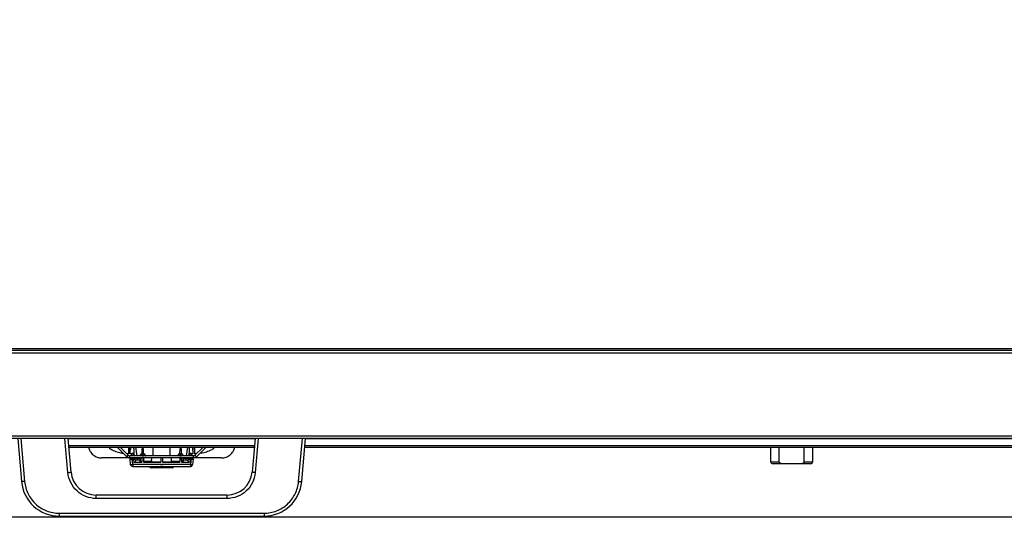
# Model space of a CAD drawing. Header units: millimetres. Extents: x -7199 to 1146, y -2825 to 3623.
# Tile 24 of 35: x -4488 to -4019, y 1708 to 1945. Entities that reach past the tile are written whole.
import ezdxf

# ---------------------------------------------------------------- set-up
doc = ezdxf.new("R2010")
doc.units = ezdxf.units.MM
doc.header["$LTSCALE"] = 65.395
doc.header["$PDSIZE"] = 0.05
doc.layers.get('0').update_dxf_attribs({"linetype": 'CONTINUOUS'})
doc.layers.get('Defpoints').update_dxf_attribs({"linetype": 'CONTINUOUS'})
doc.layers.add('00_COMPONENTS', color=7, linetype='CONTINUOUS')
doc.layers.add('02___PRT_ALL_AXES', color=7, linetype='CONTINUOUS')
doc.styles.get("Standard").update_dxf_attribs({"font": 'calibril.ttf'})
doc.dimstyles.new('ISO-25', dxfattribs={"dimtxt": 2.5, "dimasz": 2.5, "dimexe": 1.25, "dimexo": 0.625, "dimtad": 1, "dimtxsty": 'STANDARD', "dimcen": 2.5, "dimadec": 0, "dimazin": 0, "dimtfac": 1, "dimtmove": 0, "dimatfit": 3, "dimfxl": 1, "dimarcsym": 0})

# ---------------------------------------------------------------- blocks, each defined once
blk = doc.blocks.new('*D9')
at = {"color": 3, "lineweight": -2}
for p, q in [((-5555.74, 1787.85), (-5555.74, 1944.61)), ((-5378.97, 1787.85), (-5556.99, 1787.85)), ((-5555.74, 1772.85), (-5555.74, 1722.66)), ((-3737.97, 1707.66), (-5556.99, 1707.66))]:
    blk.add_line(p, q, dxfattribs=at)
at = {"color": 3}
for points in [[(-5553.24, 1772.85), (-5558.24, 1772.85), (-5555.74, 1787.85)], [(-5558.24, 1722.66), (-5553.24, 1722.66), (-5555.74, 1707.66)]]:
    blk.add_solid(points, dxfattribs=at)
at = {"layer": 'Defpoints', "color": 0}
for p in [(-5378.34, 1787.85), (-5555.74, 1707.66), (-3737.34, 1707.66)]:
    blk.add_point(p, dxfattribs=at)
at = {"color": 2, "insert": (-5573.82, 1873.73), "char_height": 20, "attachment_point": 5, "rotation": 90}
blk.add_mtext('80  [3,157]', dxfattribs=at)

msp = doc.modelspace()

# ---------------------------------------------------------------- linework, layer by layer
at = {"linetype": 'Continuous'}
for p, q in [((-3481.14, 1785.85), (-5359.34, 1785.85)), ((-3481.14, 1746.25), (-5359.34, 1746.25)), ((-4488.74, 1745.25), (-4486.95, 1724.68)), ((-4487.25, 1745.25), (-4485.45, 1724.71)), ((-4464.84, 1728.97), (-4466.26, 1745.25)), ((-4463.34, 1729.2), (-4464.74, 1745.25)), ((-4375.74, 1745.25), (-4377.15, 1729.2)), ((-4374.23, 1745.25), (-4375.65, 1728.97)), ((-4355.04, 1724.71), (-4353.24, 1745.25)), ((-4353.54, 1724.68), (-4351.74, 1745.25)), ((-4445.71, 1741.14), (-4445.71, 1740.91)), ((-4445.71, 1741.14), (-4445.71, 1740.91)), ((-4444.88, 1740.29), (-4444.88, 1741.14)), ((-4436.83, 1736.5), (-4441.47, 1741.14)), ((-4436.12, 1737.21), (-4440.05, 1741.14)), ((-4435.18, 1737.96), (-4435.17, 1739.55)), ((-4435.17, 1739.55), (-4435.17, 1741.14)), ((-4432.68, 1741.14), (-4432.02, 1736.92)), ((-4429.54, 1737.95), (-4429.48, 1740.45)), ((-4429.01, 1740.45), (-4429.48, 1740.45)), ((-4429.01, 1740.45), (-4428.95, 1737.95)), ((-4424.24, 1736.92), (-4424.24, 1741.14)), ((-4416.24, 1736.92), (-4416.24, 1741.14)), ((-4411.54, 1737.95), (-4411.48, 1740.45)), ((-4411.01, 1740.45), (-4411.48, 1740.45)), ((-4411.01, 1740.45), (-4410.95, 1737.95)), ((-4408.47, 1736.92), (-4407.81, 1741.14)), ((-4405.32, 1741.14), (-4405.32, 1739.55)), ((-4405.32, 1739.55), (-4405.31, 1737.96)), ((-4400.44, 1741.14), (-4404.37, 1737.21)), ((-4399.02, 1741.14), (-4403.66, 1736.5)), ((-4395.61, 1741.14), (-4395.61, 1740.29)), ((-4395.61, 1741.14), (-4395.61, 1740.29)), ((-4394.78, 1740.91), (-4394.78, 1741.14)), ((-4394.78, 1740.91), (-4394.78, 1741.14)), ((-4126.24, 1734.15), (-4126.24, 1741.14)), ((-4114.24, 1734.15), (-4114.24, 1741.14)), ((-4435.78, 1735.95), (-4448.75, 1735.95)), ((-4436.01, 1737.95), (-4436.87, 1737.95)), ((-4436.83, 1736.5), (-4436.12, 1737.21)), ((-4435.42, 1735.92), (-4435.42, 1736.92)), ((-4405.07, 1736.92), (-4435.42, 1736.92)), ((-4405.07, 1735.92), (-4435.42, 1735.92)), ((-4435.25, 1735.41), (-4434.53, 1735.92)), ((-4435.02, 1732.81), (-4435.25, 1735.41)), ((-4435.25, 1735.41), (-4435.25, 1735.41)), ((-4435.18, 1737.96), (-4435.18, 1737.95)), ((-4434.51, 1737.95), (-4435.18, 1737.95)), ((-4434.02, 1732.9), (-4434.24, 1735.37)), ((-4434.19, 1735.37), (-4434.24, 1735.37)), ((-4433.43, 1735.92), (-4434.19, 1735.37)), ((-4434.19, 1735.37), (-4434.13, 1734.63)), ((-4433.28, 1735.56), (-4434.13, 1734.63)), ((-4433.51, 1738), (-4433.48, 1738.03)), ((-4433.39, 1736.92), (-4433.48, 1738.03)), ((-4432.54, 1734.88), (-4433.38, 1733.95)), ((-4433.29, 1735.61), (-4433.31, 1735.92)), ((-4433.29, 1735.61), (-4433.28, 1735.56)), ((-4431.87, 1735.92), (-4431.83, 1735.66)), ((-4431.83, 1735.66), (-4431.83, 1734.91)), ((-4430.49, 1735.66), (-4431.83, 1735.66)), ((-4430.49, 1734.91), (-4431.83, 1734.91)), ((-4430.49, 1736.95), (-4430.44, 1736.95)), ((-4430.44, 1736.95), (-4430.44, 1736.92)), ((-4430.44, 1735.92), (-4430.44, 1734.28)), ((-4429.6, 1735.92), (-4429.65, 1733.95)), ((-4429.54, 1737.93), (-4429.57, 1736.92)), ((-4429.57, 1736.95), (-4428.92, 1736.95)), ((-4429.49, 1737.95), (-4428.99, 1737.95)), ((-4428.92, 1736.92), (-4428.95, 1737.93)), ((-4428.89, 1735.92), (-4428.84, 1733.95)), ((-4428.04, 1736.95), (-4428.04, 1736.92)), ((-4428.04, 1736.95), (-4427.99, 1736.95)), ((-4425.02, 1734.28), (-4424.98, 1735.92)), ((-4420.6, 1735.92), (-4420.65, 1733.95)), ((-4419.89, 1735.92), (-4419.84, 1733.95)), ((-4415.47, 1734.28), (-4415.51, 1735.92)), ((-4412.49, 1736.95), (-4412.45, 1736.95)), ((-4412.45, 1736.95), (-4412.45, 1736.92)), ((-4411.6, 1735.92), (-4411.65, 1733.95)), ((-4411.54, 1737.93), (-4411.57, 1736.92)), ((-4411.57, 1736.95), (-4410.92, 1736.95)), ((-4411.49, 1737.95), (-4410.99, 1737.95)), ((-4410.92, 1736.92), (-4410.95, 1737.93)), ((-4410.89, 1735.92), (-4410.84, 1733.95)), ((-4410.04, 1736.95), (-4409.99, 1736.95)), ((-4410.04, 1736.95), (-4410.04, 1736.92)), ((-4410.04, 1735.92), (-4410.04, 1734.28)), ((-4408.66, 1735.66), (-4409.99, 1735.66)), ((-4408.66, 1734.91), (-4409.99, 1734.91)), ((-4408.66, 1735.66), (-4408.62, 1735.92)), ((-4408.66, 1735.66), (-4408.66, 1734.91)), ((-4407.11, 1733.95), (-4407.95, 1734.88)), ((-4407.21, 1735.56), (-4407.2, 1735.61)), ((-4406.36, 1734.63), (-4407.21, 1735.56)), ((-4407.18, 1735.92), (-4407.2, 1735.61)), ((-4407.01, 1738.03), (-4407.1, 1736.92)), ((-4406.3, 1735.37), (-4407.06, 1735.92)), ((-4407.01, 1738.03), (-4406.98, 1738)), ((-4406.25, 1735.37), (-4406.47, 1732.9)), ((-4406.3, 1735.37), (-4406.36, 1734.63)), ((-4406.25, 1735.37), (-4406.3, 1735.37)), ((-4405.31, 1737.95), (-4405.98, 1737.95)), ((-4405.24, 1735.41), (-4405.96, 1735.92)), ((-4405.24, 1735.41), (-4405.47, 1732.81)), ((-4405.24, 1735.41), (-4405.24, 1735.41)), ((-4405.07, 1735.92), (-4405.07, 1736.92)), ((-4391.74, 1735.95), (-4404.71, 1735.95)), ((-4404.48, 1737.96), (-4404.48, 1737.95)), ((-4403.62, 1737.96), (-4404.48, 1737.96)), ((-4403.62, 1737.95), (-4404.48, 1737.95)), ((-4403.66, 1736.5), (-4404.37, 1737.21)), ((-4435.02, 1732.81), (-4434.02, 1732.9)), ((-4434.02, 1732.9), (-4434.02, 1731.9)), ((-4434.02, 1732.9), (-4406.47, 1732.9)), ((-4434.02, 1731.9), (-4422.6, 1731.9)), ((-4433.38, 1733.95), (-4429.65, 1733.95)), ((-4430.44, 1734.28), (-4429.64, 1734.28)), ((-4425.02, 1734.28), (-4428.85, 1734.28)), ((-4428.84, 1733.95), (-4420.65, 1733.95)), ((-4415.24, 1731.2), (-4425.24, 1731.2)), ((-4419.84, 1733.95), (-4411.65, 1733.95)), ((-4417.89, 1731.9), (-4406.47, 1731.9)), ((-4411.64, 1734.28), (-4415.47, 1734.28)), ((-4410.85, 1734.28), (-4410.04, 1734.28)), ((-4410.84, 1733.95), (-4407.11, 1733.95)), ((-4406.47, 1732.9), (-4405.47, 1732.81)), ((-4406.47, 1732.9), (-4406.47, 1731.9)), ((-4130.24, 1734.15), (-4126.24, 1734.15)), ((-4111.25, 1733.15), (-4129.24, 1733.15)), ((-4114.24, 1734.15), (-4110.24, 1734.15)), ((-4451.39, 1716.64), (-4451.39, 1718.25)), ((-4389.1, 1718.25), (-4451.39, 1718.25)), ((-4389.1, 1716.64), (-4451.39, 1716.64)), ((-4389.1, 1716.64), (-4389.1, 1718.25)), ((-4469.01, 1709.64), (-4469.01, 1708.25)), ((-4469.01, 1709.64), (-4371.48, 1709.64)), ((-4469.01, 1708.25), (-4371.48, 1708.25)), ((-4371.48, 1709.64), (-4371.48, 1708.25))]:
    msp.add_line(p, q, dxfattribs=at)
for points in [[(-4426.01, 1731.9), (-4425.99, 1731.85), (-4425.98, 1731.8)], [(-4414.51, 1731.8), (-4414.5, 1731.85), (-4414.48, 1731.9)]]:
    msp.add_lwpolyline(points, dxfattribs=at)
for centre, radius, start, end in [((-4439.56, 1748.23), 9.56, 227.8685, 229.9113), ((-4382.24, 1735.37), 53.1, 173.7641, 175.4867), ((-4420.61, 1766.06), 25.26, 260.6081, 261.7245), ((-4419.88, 1766.05), 25.25, 278.2756, 279.3915), ((-4457.89, 1735.4), 52.73, 4.5076, 6.2416), ((-4400.93, 1748.23), 9.56, 310.0887, 312.1315), ((-4435.42, 1737.92), 2, 225, 270), ((-4435.42, 1737.92), 1, 225, 270), ((-4358.77, 1741.29), 74.73, 184.1233, 184.3613), ((-4429.49, 1736.95), 1, 90, 180), ((-4428.99, 1736.95), 1, 0, 90), ((-4429.01, 1736.95), 0.972, 359.6671, 18.8227), ((-4411.49, 1736.95), 1, 90, 180), ((-4410.99, 1736.95), 1, 0, 90), ((-4481.73, 1741.29), 74.74, 355.6385, 355.8765), ((-4405.07, 1737.92), 1, 270, 315), ((-4405.07, 1737.92), 2, 270, 315), ((-4425.24, 1731.95), 0.75, 191.8084, 270), ((-4415.24, 1731.95), 0.75, 270, 348.1916), ((-4129.24, 1734.15), 1, 180, 270), ((-4111.24, 1734.15), 1, 270, 0), ((-4451.39, 1730.25), 12, 185, 270), ((-4389.1, 1730.25), 12, 270, 355), ((-4469.01, 1726.25), 18, 185, 270), ((-4371.48, 1726.25), 18, 270, 355)]:
    msp.add_arc(centre, radius, start, end, dxfattribs=at)
for centre, major_axis, ratio, start_param, end_param in [((-4434.24, 1735.41), (1, 0), 0.034787, 3.144644, 4.71544), ((-4433.38, 1734.7), (0.507, 0.555), 0.997493, 2.399052, 3.879962), ((-4407.11, 1734.7), (-0.507, 0.555), 0.997493, 2.403223, 3.884134), ((-4406.25, 1735.41), (1, 0), 0.034787, 4.709338, 6.280134), ((-4420.24, 1734.3), (4.79, 0), 0.052408, 3.222457, 4.628887), ((-4420.24, 1734.3), (4.79, 0), 0.052408, 4.795891, 6.202321)]:
    msp.add_ellipse(centre, major_axis=major_axis, ratio=ratio, start_param=start_param, end_param=end_param, dxfattribs=at)
for points, knots in [([(-4455.11, 1741.14), (-4454.96, 1740.42), (-4454.41, 1739.01), (-4452.93, 1737.31), (-4450.97, 1736.2), (-4449.49, 1735.95), (-4448.75, 1735.95)], [0, 0, 0, 0, 0.249939, 0.499968, 0.749981, 1, 1, 1, 1]), ([(-4438.38, 1738.05), (-4438.95, 1738.14), (-4440.37, 1738.4), (-4442.6, 1739.03), (-4444.16, 1739.81), (-4444.88, 1740.29)], [0, 0, 0, 0, 0.250233, 0.625328, 1, 1, 1, 1]), ([(-4436.02, 1741.14), (-4436.02, 1740.87), (-4436.02, 1739.81), (-4436.01, 1738.75), (-4436.01, 1737.96)], [0, 0, 0, 0, 0.252302, 1, 1, 1, 1]), ([(-4433.58, 1741.14), (-4433.56, 1740.78), (-4433.51, 1739.38), (-4433.44, 1737.97), (-4433.38, 1736.92)], [0, 0, 0, 0, 0.25092, 1, 1, 1, 1]), ([(-4407.11, 1736.92), (-4407.09, 1737.27), (-4407.01, 1738.67), (-4406.95, 1740.08), (-4406.91, 1741.14)], [0, 0, 0, 0, 0.248968, 1, 1, 1, 1]), ([(-4404.48, 1737.96), (-4404.48, 1738.22), (-4404.47, 1739.28), (-4404.47, 1740.34), (-4404.47, 1741.14)], [0, 0, 0, 0, 0.24756, 1, 1, 1, 1]), ([(-4395.61, 1740.29), (-4396.09, 1739.97), (-4397.36, 1739.27), (-4399.55, 1738.52), (-4401.25, 1738.18), (-4402.11, 1738.05)], [0, 0, 0, 0, 0.249985, 0.624861, 1, 1, 1, 1]), ([(-4391.74, 1735.95), (-4391, 1735.95), (-4389.52, 1736.2), (-4387.56, 1737.31), (-4386.08, 1739.01), (-4385.53, 1740.42), (-4385.38, 1741.14)], [0, 0, 0, 0, 0.250019, 0.500032, 0.750061, 1, 1, 1, 1]), ([(-4433.48, 1738.03), (-4433.57, 1738.02), (-4433.79, 1738), (-4434.17, 1737.98), (-4434.64, 1737.96), (-4434.99, 1737.96), (-4435.18, 1737.96)], [0, 0, 0, 0, 0.155182, 0.383344, 0.672106, 1, 1, 1, 1]), ([(-4434.51, 1737.95), (-4434.38, 1737.95), (-4434.2, 1737.96), (-4433.97, 1737.96), (-4433.82, 1737.97), (-4433.7, 1737.97), (-4433.62, 1737.98), (-4433.56, 1737.99), (-4433.54, 1737.99), (-4433.52, 1738), (-4433.51, 1738), (-4433.51, 1738)], [0, 0, 0, 0, 0.370558, 0.539212, 0.688514, 0.81304, 0.908331, 0.943927, 0.971101, 0.989711, 1, 1, 1, 1]), ([(-4431.83, 1735.66), (-4432.01, 1735.65), (-4432.27, 1735.63), (-4432.6, 1735.6), (-4432.82, 1735.59), (-4433, 1735.57), (-4433.14, 1735.57), (-4433.23, 1735.56), (-4433.27, 1735.56), (-4433.28, 1735.56)], [0, 0, 0, 0, 0.37095, 0.539784, 0.689254, 0.813953, 0.909385, 0.972131, 1, 1, 1, 1]), ([(-4433.28, 1735.56), (-4433.27, 1735.47), (-4433.22, 1735.29), (-4433.05, 1735.06), (-4432.81, 1734.91), (-4432.63, 1734.88), (-4432.54, 1734.88)], [0, 0, 0, 0, 0.249939, 0.499998, 0.750059, 1, 1, 1, 1]), ([(-4431.83, 1734.91), (-4431.92, 1734.91), (-4432.05, 1734.91), (-4432.21, 1734.91), (-4432.31, 1734.9), (-4432.4, 1734.9), (-4432.47, 1734.89), (-4432.51, 1734.89), (-4432.53, 1734.88), (-4432.54, 1734.88), (-4432.54, 1734.88)], [0, 0, 0, 0, 0.370454, 0.539269, 0.688762, 0.813391, 0.908618, 0.9712, 0.989738, 1, 1, 1, 1]), ([(-4430.44, 1736.95), (-4430.44, 1737.07), (-4430.4, 1737.31), (-4430.2, 1737.63), (-4429.9, 1737.84), (-4429.66, 1737.91), (-4429.54, 1737.93)], [0, 0, 0, 0, 0.250006, 0.499981, 0.749912, 1, 1, 1, 1]), ([(-4428.95, 1737.93), (-4428.85, 1737.92), (-4428.66, 1737.88), (-4428.41, 1737.74), (-4428.21, 1737.53), (-4428.12, 1737.36), (-4428.09, 1737.27)], [0, 0, 0, 0, 0.250025, 0.499974, 0.749953, 1, 1, 1, 1]), ([(-4412.45, 1736.95), (-4412.45, 1737.07), (-4412.41, 1737.32), (-4412.21, 1737.63), (-4411.9, 1737.85), (-4411.66, 1737.92), (-4411.54, 1737.93)], [0, 0, 0, 0, 0.250008, 0.499989, 0.749925, 1, 1, 1, 1]), ([(-4410.95, 1737.93), (-4410.83, 1737.91), (-4410.59, 1737.84), (-4410.29, 1737.63), (-4410.09, 1737.31), (-4410.04, 1737.07), (-4410.04, 1736.95)], [0, 0, 0, 0, 0.250032, 0.499974, 0.749976, 1, 1, 1, 1]), ([(-4407.21, 1735.56), (-4407.22, 1735.56), (-4407.26, 1735.56), (-4407.35, 1735.57), (-4407.49, 1735.57), (-4407.67, 1735.59), (-4407.89, 1735.6), (-4408.22, 1735.63), (-4408.48, 1735.65), (-4408.66, 1735.66)], [0, 0, 0, 0, 0.02786, 0.090581, 0.18599, 0.310674, 0.460135, 0.628974, 1, 1, 1, 1]), ([(-4407.95, 1734.88), (-4407.95, 1734.88), (-4407.96, 1734.88), (-4407.98, 1734.89), (-4408.02, 1734.89), (-4408.09, 1734.9), (-4408.18, 1734.9), (-4408.28, 1734.91), (-4408.44, 1734.91), (-4408.57, 1734.91), (-4408.66, 1734.91)], [0, 0, 0, 0, 0.010249, 0.028768, 0.091326, 0.186532, 0.31115, 0.460636, 0.62946, 1, 1, 1, 1]), ([(-4407.21, 1735.56), (-4407.21, 1735.47), (-4407.27, 1735.29), (-4407.44, 1735.06), (-4407.68, 1734.91), (-4407.86, 1734.88), (-4407.95, 1734.88)], [0, 0, 0, 0, 0.249939, 0.499998, 0.750059, 1, 1, 1, 1]), ([(-4405.31, 1737.96), (-4405.5, 1737.96), (-4405.85, 1737.96), (-4406.32, 1737.98), (-4406.7, 1738), (-4406.92, 1738.02), (-4407.01, 1738.03)], [0, 0, 0, 0, 0.327904, 0.61667, 0.844829, 1, 1, 1, 1]), ([(-4406.98, 1738), (-4406.98, 1738), (-4406.97, 1738), (-4406.95, 1737.99), (-4406.93, 1737.99), (-4406.87, 1737.98), (-4406.79, 1737.97), (-4406.67, 1737.97), (-4406.52, 1737.96), (-4406.29, 1737.96), (-4406.11, 1737.95), (-4405.98, 1737.95)], [0, 0, 0, 0, 0.010289, 0.028899, 0.056073, 0.091669, 0.18696, 0.311486, 0.460788, 0.629442, 1, 1, 1, 1]), ([(-4434.02, 1731.9), (-4434.15, 1731.9), (-4434.39, 1731.95), (-4434.71, 1732.14), (-4434.94, 1732.45), (-4435.01, 1732.69), (-4435.02, 1732.81)], [0, 0, 0, 0, 0.250029, 0.50003, 0.750018, 1, 1, 1, 1]), ([(-4425.98, 1731.8), (-4425.98, 1731.79), (-4425.95, 1731.78), (-4425.91, 1731.77), (-4425.83, 1731.75), (-4425.73, 1731.74), (-4425.59, 1731.73), (-4425.44, 1731.71), (-4425.25, 1731.7), (-4424.95, 1731.69), (-4424.53, 1731.67), (-4423.95, 1731.65), (-4423.3, 1731.63), (-4422.84, 1731.62), (-4422.6, 1731.62)], [0, 0, 0, 0, 0.006585, 0.020912, 0.043518, 0.074413, 0.113482, 0.160543, 0.215365, 0.277669, 0.423409, 0.594786, 0.788295, 1, 1, 1, 1]), ([(-4422.7, 1731.86), (-4422.7, 1731.87), (-4422.72, 1731.88), (-4422.74, 1731.9), (-4422.76, 1731.9)], [0, 0, 0, 0, 0.278266, 1, 1, 1, 1]), ([(-4422.6, 1731.62), (-4422.61, 1731.67), (-4422.63, 1731.76), (-4422.67, 1731.84), (-4422.7, 1731.86)], [0, 0, 0, 0, 0.568806, 1, 1, 1, 1]), ([(-4422.6, 1731.9), (-4422.21, 1731.9), (-4421.43, 1731.93), (-4420.24, 1731.97), (-4419.06, 1731.93), (-4418.28, 1731.9), (-4417.89, 1731.9)], [0, 0, 0, 0, 0.247531, 0.5, 0.752469, 1, 1, 1, 1]), ([(-4422.6, 1731.62), (-4422.22, 1731.61), (-4421.43, 1731.65), (-4420.24, 1731.69), (-4419.06, 1731.65), (-4418.27, 1731.61), (-4417.89, 1731.62)], [0, 0, 0, 0, 0.244004, 0.5, 0.755995, 1, 1, 1, 1]), ([(-4417.89, 1731.62), (-4417.88, 1731.67), (-4417.86, 1731.76), (-4417.82, 1731.84), (-4417.79, 1731.86)], [0, 0, 0, 0, 0.568805, 1, 1, 1, 1]), ([(-4417.89, 1731.62), (-4417.65, 1731.62), (-4417.19, 1731.63), (-4416.54, 1731.65), (-4415.96, 1731.67), (-4415.54, 1731.69), (-4415.24, 1731.7), (-4415.05, 1731.71), (-4414.9, 1731.73), (-4414.76, 1731.74), (-4414.66, 1731.75), (-4414.58, 1731.77), (-4414.54, 1731.78), (-4414.51, 1731.79), (-4414.51, 1731.8)], [0, 0, 0, 0, 0.211697, 0.405193, 0.576568, 0.722308, 0.784611, 0.83943, 0.886491, 0.925561, 0.956462, 0.979077, 0.993411, 1, 1, 1, 1]), ([(-4417.79, 1731.86), (-4417.79, 1731.87), (-4417.77, 1731.88), (-4417.75, 1731.9), (-4417.73, 1731.9)], [0, 0, 0, 0, 0.278266, 1, 1, 1, 1]), ([(-4406.47, 1731.9), (-4406.34, 1731.9), (-4406.09, 1731.95), (-4405.77, 1732.14), (-4405.55, 1732.45), (-4405.48, 1732.69), (-4405.47, 1732.81)], [0, 0, 0, 0, 0.250029, 0.50003, 0.750018, 1, 1, 1, 1]), ([(-4124.37, 1733.15), (-4124.56, 1733.15), (-4124.95, 1733.17), (-4125.43, 1733.28), (-4125.78, 1733.45), (-4126.01, 1733.62), (-4126.19, 1733.86), (-4126.24, 1734.05), (-4126.24, 1734.15)], [0, 0, 0, 0, 0.250193, 0.500133, 0.625274, 0.750396, 0.875386, 1, 1, 1, 1]), ([(-4114.24, 1734.15), (-4114.24, 1734.05), (-4114.29, 1733.86), (-4114.48, 1733.62), (-4114.71, 1733.45), (-4115.06, 1733.28), (-4115.54, 1733.17), (-4115.93, 1733.15), (-4116.12, 1733.15)], [0, 0, 0, 0, 0.124676, 0.249726, 0.374856, 0.499985, 0.749872, 1, 1, 1, 1]), ([(-4464.84, 1728.97), (-4464.64, 1728.98), (-4464.37, 1729.01), (-4464.01, 1729.06), (-4463.79, 1729.09), (-4463.61, 1729.12), (-4463.46, 1729.15), (-4463.39, 1729.17), (-4463.34, 1729.19), (-4463.34, 1729.2)], [0, 0, 0, 0, 0.379516, 0.551228, 0.701945, 0.825995, 0.918612, 0.976634, 1, 1, 1, 1]), ([(-4451.39, 1716.64), (-4453.05, 1716.64), (-4456.4, 1717.27), (-4460.72, 1719.97), (-4463.78, 1724.03), (-4464.69, 1727.32), (-4464.84, 1728.97)], [0, 0, 0, 0, 0.250246, 0.500341, 0.750231, 1, 1, 1, 1]), ([(-4375.65, 1728.97), (-4375.8, 1727.32), (-4376.71, 1724.04), (-4379.77, 1719.97), (-4384.09, 1717.27), (-4387.44, 1716.64), (-4389.1, 1716.64)], [0, 0, 0, 0, 0.249719, 0.499601, 0.749703, 1, 1, 1, 1]), ([(-4375.65, 1728.97), (-4375.85, 1728.98), (-4376.12, 1729.01), (-4376.48, 1729.06), (-4376.7, 1729.09), (-4376.88, 1729.12), (-4377.03, 1729.15), (-4377.1, 1729.17), (-4377.15, 1729.19), (-4377.15, 1729.2)], [0, 0, 0, 0, 0.379516, 0.551228, 0.701945, 0.825995, 0.918612, 0.976634, 1, 1, 1, 1]), ([(-4485.45, 1724.71), (-4485.64, 1724.69), (-4485.92, 1724.67), (-4486.27, 1724.65), (-4486.49, 1724.64), (-4486.67, 1724.64), (-4486.82, 1724.65), (-4486.89, 1724.66), (-4486.94, 1724.67), (-4486.95, 1724.68)], [0, 0, 0, 0, 0.380393, 0.552089, 0.702622, 0.826415, 0.918791, 0.976653, 1, 1, 1, 1]), ([(-4485.45, 1724.71), (-4485.27, 1722.69), (-4484.16, 1718.68), (-4480.42, 1713.7), (-4475.14, 1710.41), (-4471.04, 1709.64), (-4469.01, 1709.64)], [0, 0, 0, 0, 0.249724, 0.499618, 0.749728, 1, 1, 1, 1]), ([(-4371.48, 1709.64), (-4369.45, 1709.64), (-4365.35, 1710.41), (-4360.07, 1713.7), (-4356.33, 1718.68), (-4355.22, 1722.69), (-4355.04, 1724.71)], [0, 0, 0, 0, 0.250247, 0.500356, 0.750254, 1, 1, 1, 1]), ([(-4355.04, 1724.71), (-4354.85, 1724.69), (-4354.57, 1724.67), (-4354.22, 1724.65), (-4354, 1724.64), (-4353.82, 1724.64), (-4353.67, 1724.65), (-4353.6, 1724.66), (-4353.55, 1724.67), (-4353.54, 1724.68)], [0, 0, 0, 0, 0.380393, 0.552089, 0.702622, 0.826415, 0.918791, 0.976653, 1, 1, 1, 1])]:
    msp.add_open_spline(points, degree=3, knots=knots, dxfattribs=at)
for points in [[(-4436.01, 1741.14), (-4436.01, 1740.08), (-4436.01, 1739.02), (-4436.01, 1737.95)], [(-4435.18, 1737.95), (-4435.18, 1739.02), (-4435.18, 1740.08), (-4435.18, 1741.14)], [(-4405.31, 1741.14), (-4405.31, 1740.08), (-4405.31, 1739.02), (-4405.31, 1737.95)], [(-4404.48, 1737.95), (-4404.48, 1739.02), (-4404.48, 1740.08), (-4404.48, 1741.14)], [(-4434.41, 1736.92), (-4434.44, 1737.26), (-4434.47, 1737.61), (-4434.51, 1737.95)], [(-4433.41, 1736.92), (-4433.44, 1737.28), (-4433.48, 1737.64), (-4433.51, 1738)], [(-4406.98, 1738), (-4407.01, 1737.64), (-4407.05, 1737.28), (-4407.08, 1736.92)], [(-4405.98, 1737.95), (-4406.02, 1737.61), (-4406.05, 1737.26), (-4406.08, 1736.92)]]:
    msp.add_open_spline(points, degree=3, dxfattribs=at)
at = {"layer": '00_COMPONENTS', "linetype": 'Continuous'}
for p, q in [((-3459.14, 1787.05), (-5381.34, 1787.05)), ((-3459.94, 1787.85), (-5380.54, 1787.85))]:
    msp.add_line(p, q, dxfattribs=at)
at = {"layer": '02___PRT_ALL_AXES', "linetype": 'Continuous'}
for p, q in [((-3457.96, 1745.25), (-5382.53, 1745.25)), ((-4375.77, 1744.96), (-4464.72, 1744.96)), ((-3781.72, 1744.96), (-4351.77, 1744.96)), ((-4376.05, 1741.72), (-4464.44, 1741.72)), ((-4464.39, 1741.14), (-4376.1, 1741.14)), ((-4352.1, 1741.14), (-3781.39, 1741.14)), ((-3781.44, 1741.72), (-4352.05, 1741.72)), ((-4130.24, 1734.15), (-4130.24, 1741.14)), ((-4110.24, 1734.15), (-4110.24, 1741.14)), ((-4430.49, 1736.92), (-4430.49, 1736.95)), ((-4430.49, 1734.3), (-4430.49, 1735.92)), ((-4427.99, 1736.92), (-4427.99, 1736.95)), ((-4412.49, 1736.92), (-4412.49, 1736.95)), ((-4409.99, 1736.92), (-4409.99, 1736.95)), ((-4409.99, 1734.3), (-4409.99, 1735.92))]:
    msp.add_line(p, q, dxfattribs=at)
for centre, start_param, end_param in [((-4429.24, 1734.3), 3.141593, 3.425387), ((-4411.24, 1734.3), 5.999391, 6.283185)]:
    msp.add_ellipse(centre, major_axis=(1.25, 0), ratio=0.052408, start_param=start_param, end_param=end_param, dxfattribs=at)

# ---------------------------------------------------------------- dimensions: what is measured, and where the dimension line sits
dim = msp.add_linear_dim(base=(-5555.74, 1707.66), p1=(-5378.34, 1787.85), p2=(-3737.34, 1707.66), angle=90, text='<> []', dimstyle='ISO-25', override={"dimtxt": 20, "dimasz": 15, "dimgap": 5, "dimdec": 0, "dimclrd": 3, "dimclre": 3, "dimclrt": 2, "dimadec": 1, "dimtp": 0.3, "dimtm": 0.3, "dimtofl": 0})
dim.commit()
dim.dimension.update_dxf_attribs({"geometry": '*D9', "text_midpoint": (-5555.74, 1873.73), "dimtype": 160})

doc.saveas('drawing.dxf')
